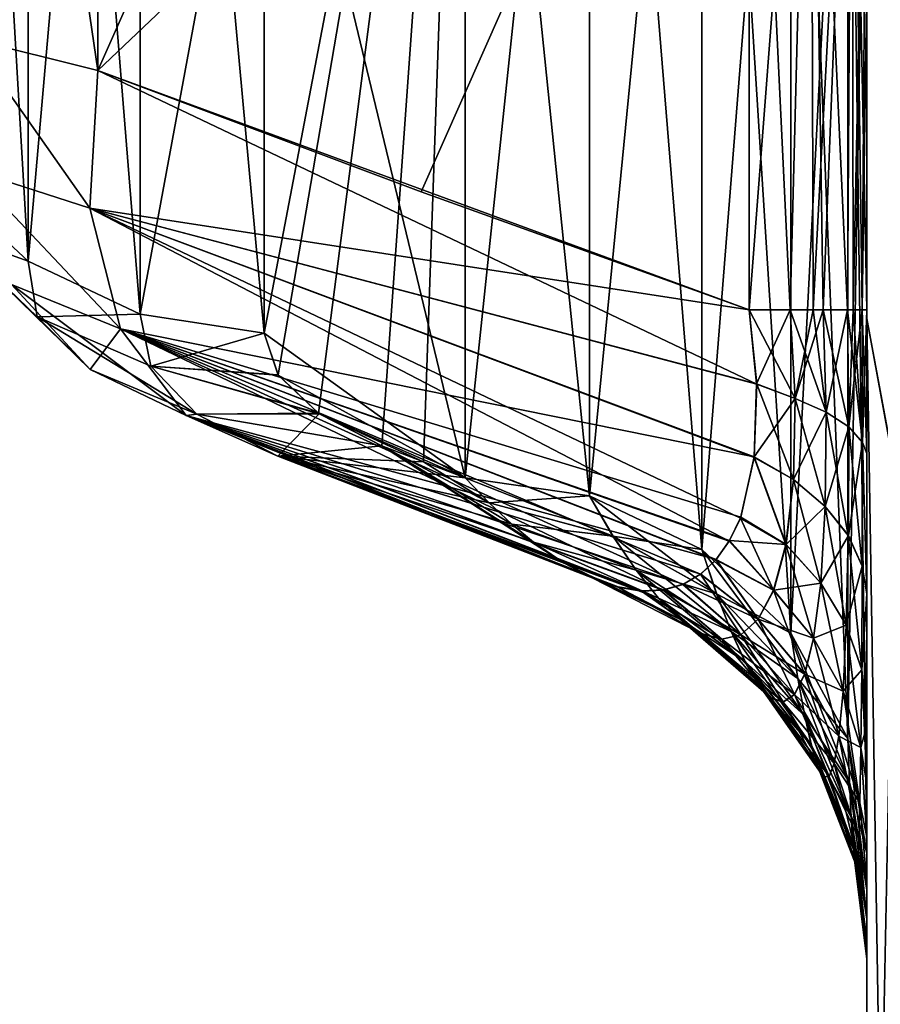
# Model space of a CAD drawing. Header units: metres. Extents: x 59 to 135, y -85 to 115.
# Tile 38 of 256: x 72.578 to 73.007, y -50.278 to -49.788. Entities that reach past the tile are written whole.
import ezdxf

# ---------------------------------------------------------------- set-up
doc = ezdxf.new("R2010")
doc.units = ezdxf.units.M
doc.layers.add('solid_20_404_502_XXX', color=7, linetype='CONTINUOUS')

msp = doc.modelspace()

# ---------------------------------------------------------------- linework, layer by layer
at = {"layer": 'solid_20_404_502_XXX'}
for points in [[(72.360504, -49.186184, -0.410241), (72.31781, -50.40564, -6.340414), (72.710426, -32.079384, -8.158731)], [(72.6147, -36.257496, -11.967701), (72.710426, -32.079384, -8.158731), (72.31781, -50.40564, -6.340414)], [(72.266022, -51.231052, -12.338068), (72.620041, -33.274879, -18.176891), (72.669121, -32.849628, -13.147262)], [(72.56292, -38.605133, -12.780925), (72.266022, -51.231052, -12.338068), (72.669121, -32.849628, -13.147262)], [(72.205345, -51.658817, -18.377039), (72.563431, -33.353127, -23.223782), (72.620041, -33.274879, -18.176891)], [(72.266022, -51.231052, -12.338068), (72.205345, -51.658817, -18.377039), (72.620041, -33.274879, -18.176891)], [(72.501175, -41.861168, -11.617207), (72.6147, -36.257496, -11.967701), (72.31781, -50.40564, -6.340414)], [(73.01387, -50.01273, 6.750055), (73, -48.954224, 8.208881), (73, -49.936806, 6.70024)], [(73, -49.598328, 5.981864), (73, -49.936806, 6.70024), (73, -48.954224, 8.208881)], [(73.01387, -50.01273, 6.750055), (73.013855, -49.024094, 8.266711), (73, -48.954224, 8.208881)], [(73, -49.936859, -6.700063), (73, -49.598492, -5.98151), (73, -48.954308, -8.20869)], [(73.014, -50.012718, -6.749981), (73, -49.936859, -6.700063), (73, -48.954308, -8.20869)], [(73.014015, -49.024071, -8.266634), (73.014, -50.012718, -6.749981), (73, -48.954308, -8.20869)], [(72.53817, -49.150295, -6.218556), (72.582436, -49.243317, -6.141656), (72.582436, -49.908165, -4.725216)], [(72.53817, -49.867012, -4.708886), (72.53817, -49.150295, -6.218556), (72.582436, -49.908165, -4.725216)], [(72.582436, -49.243309, 6.14167), (72.53817, -49.150303, 6.21855), (72.53817, -49.867012, 4.708886)], [(72.582436, -49.908165, 4.725216), (72.582436, -49.243309, 6.14167), (72.53817, -49.867012, 4.708886)], [(72.638222, -49.271286, 6.14973), (72.582436, -49.243309, 6.14167), (72.582436, -49.908165, 4.725216)], [(72.638222, -49.934582, -4.735698), (72.582436, -49.908165, -4.725216), (72.582436, -49.243317, -6.141656)], [(72.638222, -49.271286, -6.14973), (72.638222, -49.934582, -4.735698), (72.582436, -49.243317, -6.141656)], [(72.638222, -49.934582, 4.735698), (72.638222, -49.271286, 6.14973), (72.582436, -49.908165, 4.725216)], [(72.699997, -49.944042, -4.739451), (72.638222, -49.934582, -4.735698), (72.638222, -49.271286, -6.14973)], [(72.699997, -49.600243, -5.527831), (72.699997, -49.944042, -4.739451), (72.638222, -49.271286, -6.14973)], [(72.699997, -49.600243, 5.527831), (72.638222, -49.271286, 6.14973), (72.638222, -49.934582, 4.735698)], [(72.86187, -49.365772, -6.015472), (72.86187, -50.02496, -4.557083), (72.800003, -49.419147, -5.892839)], [(72.917915, -50.05175, -4.567235), (72.86187, -50.02496, -4.557083), (72.86187, -49.365772, -6.015472)], [(72.917908, -49.391083, -6.028868), (72.917915, -50.05175, -4.567235), (72.86187, -49.365772, -6.015472)], [(72.552971, -49.375057, -4.466759), (72.553841, -49.797421, -4.46525), (72.617157, -49.813278, -4.382843)], [(72.552971, -49.375057, -4.466759), (72.617157, -49.813278, -4.382843), (72.617157, -49.390903, -4.382843)], [(72.553833, -49.375343, 4.465267), (72.617157, -49.390903, 4.382843), (72.553841, -49.797421, 4.46525)], [(72.617157, -49.390903, 4.382843), (72.617157, -49.813278, 4.382843), (72.553841, -49.797421, 4.46525)], [(72.778793, -49.449261, -4.221206), (72.617157, -49.390903, -4.382843), (72.617157, -49.813278, -4.382843)], [(72.617157, -49.390903, 4.382843), (72.778793, -49.449261, 4.221206), (72.617157, -49.813278, 4.382843)], [(72.962219, -50.093414, -4.583025), (72.917915, -50.05175, -4.567235), (72.917908, -49.391083, -6.028868)], [(72.962204, -49.430458, -6.049707), (72.962219, -50.093414, -4.583025), (72.917908, -49.391083, -6.028868)], [(72.800003, -49.419147, -5.892839), (72.800003, -50.016079, -4.553718), (72.699997, -49.600243, -5.527831)], [(72.800003, -49.419147, 5.892839), (72.699997, -49.600243, 5.527831), (72.699997, -49.944042, 4.739451)], [(72.800003, -49.419147, 5.892839), (72.699997, -49.944042, 4.739451), (72.706902, -49.964836, 4.686703)], [(72.800003, -49.419147, 5.892839), (72.706902, -49.964836, 4.686703), (72.726959, -49.983936, 4.637647)], [(72.800003, -49.419147, 5.892839), (72.726959, -49.983936, 4.637647), (72.758575, -50.00005, 4.595794)], [(72.800003, -49.419147, 5.892839), (72.758575, -50.00005, 4.595794), (72.779289, -50.008083, 4.574762)], [(72.800003, -49.419147, 5.892839), (72.779289, -50.008083, 4.574762), (72.800003, -50.016079, 4.553718)], [(72.86187, -50.02496, -4.557083), (72.800003, -50.016079, -4.553718), (72.800003, -49.419147, -5.892839)], [(72.861847, -49.427582, 5.897192), (72.800003, -49.419147, 5.892839), (72.800003, -50.016079, 4.553718)], [(72.861839, -50.024952, 4.55708), (72.861847, -49.427582, 5.897192), (72.800003, -50.016079, 4.553718)], [(72.917877, -49.453018, 5.910318), (72.861847, -49.427582, 5.897192), (72.861839, -50.024952, 4.55708)], [(72.962204, -49.430458, -6.049707), (72.990517, -49.480091, -6.075975), (72.990532, -50.145943, -4.602932)], [(72.962204, -49.430458, -6.049707), (72.990532, -50.145943, -4.602932), (72.962219, -50.093414, -4.583025)], [(72.778793, -49.449261, -4.221206), (72.617157, -49.813278, -4.382843), (72.941422, -49.505371, -4.058578)], [(72.778793, -49.449261, 4.221206), (72.941422, -49.505371, 4.058578), (72.617157, -49.813278, 4.382843)], [(72.917885, -50.051727, 4.567227), (72.917877, -49.453018, 5.910318), (72.861839, -50.024952, 4.55708)], [(72.962181, -49.492592, 5.93074), (72.917877, -49.453018, 5.910318), (72.917885, -50.051727, 4.567227)], [(73, -50.203098, -4.624593), (72.990532, -50.145943, -4.602932), (72.990517, -49.480091, -6.075975)], [(73, -49.598492, -5.98151), (73, -50.203098, -4.624593), (72.990517, -49.480091, -6.075975)], [(72.962189, -50.093372, 4.58301), (72.962181, -49.492592, 5.93074), (72.917885, -50.051727, 4.567227)], [(72.990501, -49.542469, 5.956478), (72.962181, -49.492592, 5.93074), (72.962189, -50.093372, 4.58301)], [(72.941422, -49.505371, -4.058578), (72.617157, -49.813278, -4.382843), (72.778206, -49.873714, -4.221792)], [(72.941422, -49.505371, 4.058578), (72.941422, -49.932415, 4.058578), (72.617157, -49.813278, 4.382843)], [(72.941422, -49.505371, -4.058578), (72.778206, -49.873714, -4.221792), (72.941422, -49.932415, -4.058578)], [(72.941422, -49.505371, -4.058578), (72.941422, -49.932415, -4.058578), (72.9618, -49.932415, -4.034721)], [(72.97216, -49.532291, -4.018946), (72.941422, -49.505371, -4.058578), (72.9618, -49.932415, -4.034721)], [(72.97216, -49.532291, 4.018946), (72.941422, -49.932415, 4.058578), (72.941422, -49.505371, 4.058578)], [(72.97216, -49.532291, 4.018946), (72.961792, -49.932415, 4.034733), (72.941422, -49.932415, 4.058578)], [(72.97216, -49.532291, 4.018946), (72.97319, -49.932415, 4.01718), (72.961792, -49.932415, 4.034733)], [(72.97216, -49.532291, -4.018946), (72.9618, -49.932415, -4.034721), (72.97319, -49.932415, -4.01718)], [(72.97216, -49.532291, -4.018946), (72.978256, -49.932415, -4.007848), (72.990288, -49.932415, -3.978737)], [(72.992729, -49.565247, -3.970601), (72.97216, -49.532291, -4.018946), (72.990288, -49.932415, -3.978737)], [(72.97216, -49.532291, -4.018946), (72.97319, -49.932415, -4.01718), (72.978256, -49.932415, -4.007848)], [(72.97216, -49.532291, 4.018946), (72.992729, -49.565247, 3.970601), (72.97319, -49.932415, 4.01718)], [(72.990509, -50.14587, 4.602904), (72.990501, -49.542469, 5.956478), (72.962189, -50.093372, 4.58301)], [(73, -49.598328, 5.981864), (72.990501, -49.542469, 5.956478), (72.990509, -50.14587, 4.602904)], [(72.992729, -49.565247, 3.970601), (72.978249, -49.932415, 4.007866), (72.97319, -49.932415, 4.01718)], [(72.992729, -49.565247, 3.970601), (72.990273, -49.932415, 3.978762), (72.978249, -49.932415, 4.007866)], [(72.992729, -49.565247, 3.970601), (72.993195, -49.932415, 3.968895), (72.990273, -49.932415, 3.978762)], [(72.992729, -49.565247, -3.970601), (72.990288, -49.932415, -3.978737), (72.993195, -49.932415, -3.968895)], [(72.992729, -49.565247, -3.970601), (72.997597, -49.932415, -3.948083), (73, -49.932415, -3.917157)], [(72.992729, -49.565247, -3.970601), (72.993195, -49.932415, -3.968895), (72.997597, -49.932415, -3.948083)], [(73, -49.767296, -3.917157), (72.992729, -49.565247, -3.970601), (73, -49.932415, -3.917157)], [(72.992729, -49.565247, 3.970601), (73, -49.602226, 3.917157), (72.993195, -49.932415, 3.968895)], [(72.699997, -49.944042, 4.739451), (72.699997, -49.600243, 5.527831), (72.638222, -49.934582, 4.735698)], [(72.800003, -50.016079, -4.553718), (72.699997, -49.944042, -4.739451), (72.699997, -49.600243, -5.527831)], [(73, -50.203098, 4.624593), (73, -49.598328, 5.981864), (72.990509, -50.14587, 4.602904)], [(73, -49.602226, 3.917157), (72.997589, -49.932415, 3.948115), (72.993195, -49.932415, 3.968895)], [(73, -49.602226, 3.917157), (73, -49.767296, 3.917157), (72.997589, -49.932415, 3.948115)], [(73, -50.203098, 4.624593), (73, -49.936806, 6.70024), (73, -49.598328, 5.981864)], [(73, -49.936859, -6.700063), (73, -50.203098, -4.624593), (73, -49.598492, -5.98151)], [(73, -49.767296, 3.917157), (73, -49.932415, 3.917157), (72.997589, -49.932415, 3.948115)], [(73, -49.767296, 3.917157), (73, -49.767296, -3.917157), (73, -49.932415, -3.917157)], [(73, -49.767296, 3.917157), (73, -49.932415, -3.917157), (73, -49.932415, 3.917157)], [(72.613258, -49.881706, -4.405149), (72.553841, -49.797421, -4.46525), (72.553459, -49.862495, -4.490219)], [(72.613258, -49.881706, 4.405149), (72.553459, -49.862495, 4.490219), (72.553841, -49.797421, 4.46525)], [(72.613258, -49.881706, -4.405149), (72.617157, -49.813278, -4.382843), (72.553841, -49.797421, -4.46525)], [(72.613258, -49.881706, 4.405149), (72.553841, -49.797421, 4.46525), (72.617157, -49.813278, 4.382843)], [(72.941422, -49.932415, -4.058578), (72.617157, -49.813278, -4.382843), (72.613258, -49.881706, -4.405149)], [(72.945152, -49.969498, 4.059573), (72.613258, -49.881706, 4.405149), (72.617157, -49.813278, 4.382843)], [(72.941422, -49.932415, -4.058578), (72.778206, -49.873714, -4.221792), (72.617157, -49.813278, -4.382843)], [(72.945152, -49.969498, 4.059573), (72.617157, -49.813278, 4.382843), (72.941422, -49.932415, 4.058578)], [(72.62851, -49.941921, -4.443463), (72.553459, -49.862495, -4.490219), (72.574158, -49.91975, -4.524365)], [(72.62851, -49.941921, -4.443463), (72.613258, -49.881706, -4.405149), (72.553459, -49.862495, -4.490219)], [(72.62851, -49.941921, 4.443464), (72.574158, -49.91975, 4.524365), (72.553459, -49.862495, 4.490219)], [(72.613258, -49.881706, 4.405149), (72.62851, -49.941921, 4.443464), (72.553459, -49.862495, 4.490219)], [(72.543732, -49.894268, -4.615088), (72.53817, -49.867012, -4.708886), (72.582436, -49.908165, -4.725216)], [(72.543732, -49.894268, 4.615088), (72.582436, -49.908165, 4.725216), (72.53817, -49.867012, 4.708886)], [(72.943848, -50.005604, -4.07603), (72.613258, -49.881706, -4.405149), (72.62851, -49.941921, -4.443463)], [(72.945068, -49.969311, -4.059442), (72.941422, -49.932415, -4.058578), (72.613258, -49.881706, -4.405149)], [(72.943848, -50.005604, -4.07603), (72.945068, -49.969311, -4.059442), (72.613258, -49.881706, -4.405149)], [(72.931473, -50.047569, 4.131488), (72.62851, -49.941921, 4.443464), (72.613258, -49.881706, 4.405149)], [(72.937012, -50.036083, 4.109557), (72.931473, -50.047569, 4.131488), (72.613258, -49.881706, 4.405149)], [(72.943916, -50.005993, 4.076433), (72.937012, -50.036083, 4.109557), (72.613258, -49.881706, 4.405149)], [(72.945152, -49.969498, 4.059573), (72.943916, -50.005993, 4.076433), (72.613258, -49.881706, 4.405149)], [(72.586983, -49.935974, -4.643059), (72.543732, -49.894268, -4.615088), (72.582436, -49.908165, -4.725216)], [(72.613403, -49.962044, -4.563459), (72.543732, -49.894268, -4.615088), (72.586983, -49.935974, -4.643059)], [(72.613403, -49.962044, -4.563459), (72.574158, -49.91975, -4.524365), (72.543732, -49.894268, -4.615088)], [(72.586983, -49.935974, 4.643059), (72.582436, -49.908165, 4.725216), (72.543732, -49.894268, 4.615088)], [(72.543732, -49.894268, 4.615088), (72.574158, -49.91975, 4.524365), (72.613403, -49.962044, 4.563459)], [(72.586983, -49.935974, 4.643059), (72.543732, -49.894268, 4.615088), (72.613403, -49.962044, 4.563459)], [(72.586983, -49.935974, -4.643059), (72.582436, -49.908165, -4.725216), (72.638222, -49.934582, -4.735698)], [(72.586983, -49.935974, 4.643059), (72.638222, -49.934582, 4.735698), (72.582436, -49.908165, 4.725216)], [(72.62851, -49.941921, -4.443463), (72.574158, -49.91975, -4.524365), (72.613403, -49.962044, -4.563459)], [(72.661171, -49.985058, 4.492648), (72.613403, -49.962044, 4.563459), (72.574158, -49.91975, 4.524365)], [(72.62851, -49.941921, 4.443464), (72.661171, -49.985058, 4.492648), (72.574158, -49.91975, 4.524365)], [(72.643494, -49.960407, -4.667845), (72.586983, -49.935974, -4.643059), (72.638222, -49.934582, -4.735698)], [(72.643494, -49.960407, 4.667845), (72.638222, -49.934582, 4.735698), (72.586983, -49.935974, 4.643059)], [(72.666534, -49.984352, -4.602854), (72.586983, -49.935974, -4.643059), (72.643494, -49.960407, -4.667845)], [(72.666534, -49.984352, -4.602854), (72.613403, -49.962044, -4.563459), (72.586983, -49.935974, -4.643059)], [(72.586983, -49.935974, 4.643059), (72.613403, -49.962044, 4.563459), (72.666534, -49.984352, 4.602854)], [(72.643494, -49.960407, 4.667845), (72.586983, -49.935974, 4.643059), (72.666534, -49.984352, 4.602854)], [(72.643494, -49.960407, -4.667845), (72.638222, -49.934582, -4.735698), (72.699997, -49.944042, -4.739451)], [(72.643494, -49.960407, 4.667845), (72.699997, -49.944042, 4.739451), (72.638222, -49.934582, 4.735698)], [(72.9618, -49.932415, -4.034721), (72.941422, -49.932415, -4.058578), (72.945068, -49.969311, -4.059442)], [(72.964302, -49.976627, 4.037089), (72.945152, -49.969498, 4.059573), (72.941422, -49.932415, 4.058578)], [(72.961792, -49.932415, 4.034733), (72.964302, -49.976627, 4.037089), (72.941422, -49.932415, 4.058578)], [(72.9618, -49.932415, -4.034721), (72.945068, -49.969311, -4.059442), (72.96431, -49.976631, -4.037078)], [(72.979721, -49.983425, 4.011694), (72.964302, -49.976627, 4.037089), (72.961792, -49.932415, 4.034733)], [(72.97319, -49.932415, 4.01718), (72.979721, -49.983425, 4.011694), (72.961792, -49.932415, 4.034733)], [(72.97319, -49.932415, -4.01718), (72.9618, -49.932415, -4.034721), (72.96431, -49.976631, -4.037078)], [(72.96431, -49.976631, -4.037078), (72.979729, -49.983429, -4.011677), (72.978256, -49.932415, -4.007848)], [(72.97319, -49.932415, -4.01718), (72.96431, -49.976631, -4.037078), (72.978256, -49.932415, -4.007848)], [(72.97319, -49.932415, 4.01718), (72.978249, -49.932415, 4.007866), (72.979721, -49.983425, 4.011694)], [(72.978249, -49.932415, 4.007866), (72.990273, -49.932415, 3.978762), (72.990959, -49.990746, 3.984346)], [(72.979721, -49.983425, 4.011694), (72.978249, -49.932415, 4.007866), (72.990959, -49.990746, 3.984346)], [(72.978256, -49.932415, -4.007848), (72.979729, -49.983429, -4.011677), (72.990288, -49.932415, -3.978737)], [(72.979729, -49.983429, -4.011677), (72.990967, -49.990749, -3.984323), (72.990288, -49.932415, -3.978737)], [(72.990273, -49.932415, 3.978762), (72.993195, -49.932415, 3.968895), (72.997772, -49.998421, 3.95566)], [(72.990959, -49.990746, 3.984346), (72.990273, -49.932415, 3.978762), (72.997772, -49.998421, 3.95566)], [(72.993195, -49.932415, -3.968895), (72.990288, -49.932415, -3.978737), (72.990967, -49.990749, -3.984323)], [(72.990967, -49.990749, -3.984323), (72.99778, -49.998428, -3.95563), (72.997597, -49.932415, -3.948083)], [(72.993195, -49.932415, -3.968895), (72.990967, -49.990749, -3.984323), (72.997597, -49.932415, -3.948083)], [(72.993195, -49.932415, 3.968895), (72.997589, -49.932415, 3.948115), (72.997772, -49.998421, 3.95566)], [(72.997589, -49.932415, 3.948115), (73, -49.932415, 3.917157), (73, -50.003868, 3.925889)], [(72.997772, -49.998421, 3.95566), (72.997589, -49.932415, 3.948115), (73, -50.003868, 3.925889)], [(73, -49.932415, -3.917157), (72.997597, -49.932415, -3.948083), (72.99778, -49.998428, -3.95563)], [(73, -50.003895, -3.925857), (73, -49.932415, -3.917157), (72.99778, -49.998428, -3.95563)], [(73, -49.932415, 3.917157), (73, -49.932415, -3.917157), (73, -50.003895, -3.925857)], [(73, -49.932415, 3.917157), (73, -50.003895, -3.925857), (73, -50.003868, 3.925889)], [(73.01387, -50.01273, 6.750055), (73, -49.936806, 6.70024), (73, -50.709824, 5.083153)], [(73, -50.246307, 4.464426), (73, -50.709824, 5.083153), (73, -49.936806, 6.70024)], [(73, -50.221432, 4.570518), (73, -49.936806, 6.70024), (73, -50.203098, 4.624593)], [(73, -50.235855, 4.517185), (73, -49.936806, 6.70024), (73, -50.221432, 4.570518)], [(73, -50.246307, 4.464426), (73, -49.936806, 6.70024), (73, -50.235855, 4.517185)], [(73, -50.709824, -5.083153), (73, -50.203098, -4.624593), (73, -49.936859, -6.700063)], [(73.013863, -50.794029, -5.116817), (73, -50.709824, -5.083153), (73, -49.936859, -6.700063)], [(73.014, -50.012718, -6.749981), (73.013863, -50.794029, -5.116817), (73, -49.936859, -6.700063)], [(72.661171, -49.985058, -4.492648), (72.62851, -49.941921, -4.443463), (72.613403, -49.962044, -4.563459)], [(72.925003, -50.05674, -4.156132), (72.62851, -49.941921, -4.443463), (72.661171, -49.985058, -4.492648)], [(72.937187, -50.035721, -4.109098), (72.943848, -50.005604, -4.07603), (72.62851, -49.941921, -4.443463)], [(72.931679, -50.04731, -4.131058), (72.937187, -50.035721, -4.109098), (72.62851, -49.941921, -4.443463)], [(72.925003, -50.05674, -4.156132), (72.931679, -50.04731, -4.131058), (72.62851, -49.941921, -4.443463)], [(72.898666, -50.071926, 4.247983), (72.661171, -49.985058, 4.492648), (72.62851, -49.941921, 4.443464)], [(72.908447, -50.06913, 4.214908), (72.898666, -50.071926, 4.247983), (72.62851, -49.941921, 4.443464)], [(72.917175, -50.064102, 4.184411), (72.908447, -50.06913, 4.214908), (72.62851, -49.941921, 4.443464)], [(72.924858, -50.056904, 4.15655), (72.917175, -50.064102, 4.184411), (72.62851, -49.941921, 4.443464)], [(72.931473, -50.047569, 4.131488), (72.924858, -50.056904, 4.15655), (72.62851, -49.941921, 4.443464)], [(72.707008, -49.965, -4.686285), (72.643494, -49.960407, -4.667845), (72.699997, -49.944042, -4.739451)], [(72.706902, -49.964836, 4.686703), (72.699997, -49.944042, 4.739451), (72.643494, -49.960407, 4.667845)], [(72.800003, -50.016079, -4.553718), (72.707008, -49.965, -4.686285), (72.699997, -49.944042, -4.739451)], [(72.727425, -49.984253, -4.636825), (72.643494, -49.960407, -4.667845), (72.707008, -49.965, -4.686285)], [(72.727425, -49.984253, -4.636825), (72.666534, -49.984352, -4.602854), (72.643494, -49.960407, -4.667845)], [(72.643494, -49.960407, 4.667845), (72.666534, -49.984352, 4.602854), (72.726959, -49.983936, 4.637647)], [(72.706902, -49.964836, 4.686703), (72.643494, -49.960407, 4.667845), (72.726959, -49.983936, 4.637647)], [(72.661171, -49.985058, -4.492648), (72.613403, -49.962044, -4.563459), (72.666534, -49.984352, -4.602854)], [(72.661171, -49.985058, 4.492648), (72.666534, -49.984352, 4.602854), (72.613403, -49.962044, 4.563459)], [(72.800003, -50.016079, -4.553718), (72.727425, -49.984253, -4.636825), (72.707008, -49.965, -4.686285)], [(72.96431, -49.976631, -4.037078), (72.945068, -49.969311, -4.059442), (72.943848, -50.005604, -4.07603)], [(72.963539, -50.016815, 4.055237), (72.943916, -50.005993, 4.076433), (72.945152, -49.969498, 4.059573)], [(72.964302, -49.976627, 4.037089), (72.963539, -50.016815, 4.055237), (72.945152, -49.969498, 4.059573)], [(72.96431, -49.976631, -4.037078), (72.943848, -50.005604, -4.07603), (72.963547, -50.016819, -4.055227)], [(72.979271, -50.03027, 4.032455), (72.963539, -50.016815, 4.055237), (72.964302, -49.976627, 4.037089)], [(72.96431, -49.976631, -4.037078), (72.963547, -50.016819, -4.055227), (72.979729, -49.983429, -4.011677)], [(72.979271, -50.03027, 4.032455), (72.964302, -49.976627, 4.037089), (72.979721, -49.983425, 4.011694)], [(72.706764, -50.005199, -4.545955), (72.661171, -49.985058, -4.492648), (72.666534, -49.984352, -4.602854)], [(72.661171, -49.985058, 4.492648), (72.706764, -50.005199, 4.545955), (72.666534, -49.984352, 4.602854)], [(72.887993, -50.072323, -4.283379), (72.661171, -49.985058, -4.492648), (72.706764, -50.005199, -4.545955)], [(72.917305, -50.064011, -4.183998), (72.925003, -50.05674, -4.156132), (72.661171, -49.985058, -4.492648)], [(72.908577, -50.069065, -4.214542), (72.917305, -50.064011, -4.183998), (72.661171, -49.985058, -4.492648)], [(72.898796, -50.071842, -4.247682), (72.908577, -50.069065, -4.214542), (72.661171, -49.985058, -4.492648)], [(72.887993, -50.072323, -4.283379), (72.898796, -50.071842, -4.247682), (72.661171, -49.985058, -4.492648)], [(72.86319, -50.065929, 4.362776), (72.706764, -50.005199, 4.545955), (72.661171, -49.985058, 4.492648)], [(72.876045, -50.070492, 4.321877), (72.86319, -50.065929, 4.362776), (72.661171, -49.985058, 4.492648)], [(72.887863, -50.072433, 4.283621), (72.876045, -50.070492, 4.321877), (72.661171, -49.985058, 4.492648)], [(72.898666, -50.071926, 4.247983), (72.887863, -50.072433, 4.283621), (72.661171, -49.985058, 4.492648)], [(72.758575, -50.00005, 4.595794), (72.726959, -49.983936, 4.637647), (72.666534, -49.984352, 4.602854)], [(72.706764, -50.005199, -4.545955), (72.666534, -49.984352, -4.602854), (72.727425, -49.984253, -4.636825)], [(72.706764, -50.005199, 4.545955), (72.758575, -50.00005, 4.595794), (72.666534, -49.984352, 4.602854)], [(72.758575, -50.00005, -4.595794), (72.706764, -50.005199, -4.545955), (72.727425, -49.984253, -4.636825)], [(72.727425, -49.984253, -4.636825), (72.800003, -50.016079, -4.553718), (72.779289, -50.008083, -4.574762)], [(72.779289, -50.008083, -4.574762), (72.758575, -50.00005, -4.595794), (72.727425, -49.984253, -4.636825)], [(72.963547, -50.016819, -4.055227), (72.979279, -50.030281, -4.03244), (72.979729, -49.983429, -4.011677)], [(72.979271, -50.03027, 4.032455), (72.979721, -49.983425, 4.011694), (72.990753, -50.044788, 4.007879)], [(72.979729, -49.983429, -4.011677), (72.979279, -50.030281, -4.03244), (72.990967, -49.990749, -3.984323)], [(72.979721, -49.983425, 4.011694), (72.990959, -49.990746, 3.984346), (72.990753, -50.044788, 4.007879)], [(72.979279, -50.030281, -4.03244), (72.990761, -50.044804, -4.007857), (72.990967, -49.990749, -3.984323)], [(72.990753, -50.044788, 4.007879), (72.990959, -49.990746, 3.984346), (72.997719, -50.06004, 3.98207)], [(72.990967, -49.990749, -3.984323), (72.990761, -50.044804, -4.007857), (72.99778, -49.998428, -3.95563)], [(72.990959, -49.990746, 3.984346), (72.997772, -49.998421, 3.95566), (72.997719, -50.06004, 3.98207)], [(72.849289, -50.058506, -4.406197), (72.706764, -50.005199, -4.545955), (72.758575, -50.00005, -4.595794)], [(72.779289, -50.008083, 4.574762), (72.758575, -50.00005, 4.595794), (72.706764, -50.005199, 4.545955)], [(72.834114, -50.048031, -4.452544), (72.849289, -50.058506, -4.406197), (72.758575, -50.00005, -4.595794)], [(72.823318, -50.039135, -4.485017), (72.834114, -50.048031, -4.452544), (72.758575, -50.00005, -4.595794)], [(72.811981, -50.028515, -4.518804), (72.823318, -50.039135, -4.485017), (72.758575, -50.00005, -4.595794)], [(72.779289, -50.008083, -4.574762), (72.811981, -50.028515, -4.518804), (72.758575, -50.00005, -4.595794)], [(72.990761, -50.044804, -4.007857), (72.997719, -50.060055, -3.982043), (72.99778, -49.998428, -3.95563)], [(72.997719, -50.06004, 3.98207), (72.997772, -49.998421, 3.95566), (73, -50.07373, 3.955103)], [(73, -50.073879, -3.955168), (72.99778, -49.998428, -3.95563), (72.997719, -50.060055, -3.982043)], [(72.997772, -49.998421, 3.95566), (73, -50.003868, 3.925889), (73, -50.07373, 3.955103)], [(73, -50.073879, -3.955168), (73, -50.003895, -3.925857), (72.99778, -49.998428, -3.95563)], [(73, -50.003868, 3.925889), (73, -50.003895, -3.925857), (73, -50.07373, 3.955103)], [(73, -50.07373, 3.955103), (73, -50.003895, -3.925857), (73, -50.073879, -3.955168)], [(72.87616, -50.070393, -4.321681), (72.887993, -50.072323, -4.283379), (72.706764, -50.005199, -4.545955)], [(72.863274, -50.065865, -4.362613), (72.87616, -50.070393, -4.321681), (72.706764, -50.005199, -4.545955)], [(72.849289, -50.058506, -4.406197), (72.863274, -50.065865, -4.362613), (72.706764, -50.005199, -4.545955)], [(72.800003, -50.016079, 4.553718), (72.779289, -50.008083, 4.574762), (72.706764, -50.005199, 4.545955)], [(72.811928, -50.028542, 4.518796), (72.800003, -50.016079, 4.553718), (72.706764, -50.005199, 4.545955)], [(72.823296, -50.039219, 4.485068), (72.811928, -50.028542, 4.518796), (72.706764, -50.005199, 4.545955)], [(72.834091, -50.048103, 4.452618), (72.823296, -50.039219, 4.485068), (72.706764, -50.005199, 4.545955)], [(72.849236, -50.058556, 4.406318), (72.834091, -50.048103, 4.452618), (72.706764, -50.005199, 4.545955)], [(72.86319, -50.065929, 4.362776), (72.849236, -50.058556, 4.406318), (72.706764, -50.005199, 4.545955)], [(72.779289, -50.008083, -4.574762), (72.800003, -50.016079, -4.553718), (72.811981, -50.028515, -4.518804)], [(72.959724, -50.049187, 4.086728), (72.937012, -50.036083, 4.109557), (72.943916, -50.005993, 4.076433)], [(72.959732, -50.049194, -4.086719), (72.943848, -50.005604, -4.07603), (72.937187, -50.035721, -4.109098)], [(72.963547, -50.016819, -4.055227), (72.943848, -50.005604, -4.07603), (72.959732, -50.049194, -4.086719)], [(72.963539, -50.016815, 4.055237), (72.959724, -50.049187, 4.086728), (72.943916, -50.005993, 4.076433)], [(73.013878, -50.793995, 5.116876), (73.01387, -50.01273, 6.750055), (73, -50.709824, 5.083153)], [(72.873627, -50.045124, -4.51145), (72.811981, -50.028515, -4.518804), (72.800003, -50.016079, -4.553718)], [(72.873627, -50.045124, -4.51145), (72.800003, -50.016079, -4.553718), (72.86187, -50.02496, -4.557083)], [(72.861839, -50.024952, 4.55708), (72.800003, -50.016079, 4.553718), (72.811928, -50.028542, 4.518796)], [(72.977036, -50.068451, 4.067372), (72.959724, -50.049187, 4.086728), (72.963539, -50.016815, 4.055237)], [(72.963547, -50.016819, -4.055227), (72.959732, -50.049194, -4.086719), (72.979279, -50.030281, -4.03244)], [(72.977036, -50.068451, 4.067372), (72.963539, -50.016815, 4.055237), (72.979271, -50.03027, 4.032455)], [(72.873596, -50.045116, 4.511447), (72.861839, -50.024952, 4.55708), (72.811928, -50.028542, 4.518796)], [(72.873596, -50.045116, 4.511447), (72.811928, -50.028542, 4.518796), (72.823296, -50.039219, 4.485068)], [(72.873627, -50.045124, -4.51145), (72.823318, -50.039135, -4.485017), (72.811981, -50.028515, -4.518804)], [(72.873596, -50.045116, 4.511447), (72.917885, -50.051727, 4.567227), (72.861839, -50.024952, 4.55708)], [(72.925247, -50.073917, -4.519968), (72.86187, -50.02496, -4.557083), (72.917915, -50.05175, -4.567235)], [(72.873627, -50.045124, -4.51145), (72.86187, -50.02496, -4.557083), (72.925247, -50.073917, -4.519968)], [(72.959732, -50.049194, -4.086719), (72.977043, -50.068466, -4.067359), (72.979279, -50.030281, -4.03244)], [(72.977036, -50.068451, 4.067372), (72.979271, -50.03027, 4.032455), (72.989708, -50.089428, 4.046299)], [(72.979279, -50.030281, -4.03244), (72.977043, -50.068466, -4.067359), (72.990761, -50.044804, -4.007857)], [(72.979271, -50.03027, 4.032455), (72.990753, -50.044788, 4.007879), (72.989708, -50.089428, 4.046299)], [(72.885117, -50.062115, 4.464579), (72.823296, -50.039219, 4.485068), (72.834091, -50.048103, 4.452618)], [(72.885117, -50.062115, 4.464579), (72.873596, -50.045116, 4.511447), (72.823296, -50.039219, 4.485068)], [(72.885139, -50.062126, -4.464581), (72.834114, -50.048031, -4.452544), (72.823318, -50.039135, -4.485017)], [(72.885139, -50.062126, -4.464581), (72.823318, -50.039135, -4.485017), (72.873627, -50.045124, -4.51145)], [(72.953583, -50.071968, 4.127106), (72.931473, -50.047569, 4.131488), (72.937012, -50.036083, 4.109557)], [(72.959732, -50.049194, -4.086719), (72.937187, -50.035721, -4.109098), (72.931679, -50.04731, -4.131058)], [(72.959724, -50.049187, 4.086728), (72.953583, -50.071968, 4.127106), (72.937012, -50.036083, 4.109557)], [(72.896309, -50.076012, 4.416735), (72.834091, -50.048103, 4.452618), (72.849236, -50.058556, 4.406318)], [(72.896309, -50.076012, 4.416735), (72.885117, -50.062115, 4.464579), (72.834091, -50.048103, 4.452618)], [(72.896324, -50.076023, -4.416737), (72.849289, -50.058506, -4.406197), (72.834114, -50.048031, -4.452544)], [(72.896324, -50.076023, -4.416737), (72.834114, -50.048031, -4.452544), (72.885139, -50.062126, -4.464581)], [(72.925217, -50.073895, 4.519961), (72.917885, -50.051727, 4.567227), (72.873596, -50.045116, 4.511447)], [(72.925217, -50.073895, 4.519961), (72.873596, -50.045116, 4.511447), (72.885117, -50.062115, 4.464579)], [(72.873627, -50.045124, -4.51145), (72.925247, -50.073917, -4.519968), (72.932434, -50.092545, -4.471069)], [(72.885139, -50.062126, -4.464581), (72.873627, -50.045124, -4.51145), (72.932434, -50.092545, -4.471069)], [(72.953583, -50.071968, 4.127106), (72.924858, -50.056904, 4.15655), (72.931473, -50.047569, 4.131488)], [(72.953598, -50.071976, -4.127099), (72.931679, -50.04731, -4.131058), (72.925003, -50.05674, -4.156132)], [(72.959732, -50.049194, -4.086719), (72.931679, -50.04731, -4.131058), (72.953598, -50.071976, -4.127099)], [(72.97348, -50.095852, 4.11141), (72.953583, -50.071968, 4.127106), (72.959724, -50.049187, 4.086728)], [(72.959732, -50.049194, -4.086719), (72.953598, -50.071976, -4.127099), (72.977043, -50.068466, -4.067359)], [(72.97348, -50.095852, 4.11141), (72.959724, -50.049187, 4.086728), (72.977036, -50.068451, 4.067372)], [(72.977043, -50.068466, -4.067359), (72.989723, -50.089447, -4.046281), (72.990761, -50.044804, -4.007857)], [(72.989708, -50.089428, 4.046299), (72.990753, -50.044788, 4.007879), (72.997437, -50.111584, 4.024042)], [(72.990761, -50.044804, -4.007857), (72.989723, -50.089447, -4.046281), (72.997719, -50.060055, -3.982043)], [(72.990753, -50.044788, 4.007879), (72.997719, -50.06004, 3.98207), (72.997437, -50.111584, 4.024042)], [(72.925217, -50.073895, 4.519961), (72.962189, -50.093372, 4.58301), (72.917885, -50.051727, 4.567227)], [(72.96566, -50.115986, -4.532412), (72.917915, -50.05175, -4.567235), (72.962219, -50.093414, -4.583025)], [(72.925247, -50.073917, -4.519968), (72.917915, -50.05175, -4.567235), (72.96566, -50.115986, -4.532412)], [(72.907188, -50.086655, 4.367958), (72.849236, -50.058556, 4.406318), (72.86319, -50.065929, 4.362776)], [(72.907188, -50.086655, 4.367958), (72.896309, -50.076012, 4.416735), (72.849236, -50.058556, 4.406318)], [(72.907211, -50.086666, -4.367959), (72.863274, -50.065865, -4.362613), (72.849289, -50.058506, -4.406197)], [(72.907211, -50.086666, -4.367959), (72.849289, -50.058506, -4.406197), (72.896324, -50.076023, -4.416737)], [(72.9459, -50.086468, 4.17243), (72.917175, -50.064102, 4.184411), (72.924858, -50.056904, 4.15655)], [(72.945915, -50.086479, -4.172425), (72.925003, -50.05674, -4.156132), (72.917305, -50.064011, -4.183998)], [(72.953583, -50.071968, 4.127106), (72.9459, -50.086468, 4.17243), (72.924858, -50.056904, 4.15655)], [(72.953598, -50.071976, -4.127099), (72.925003, -50.05674, -4.156132), (72.945915, -50.086479, -4.172425)], [(72.932411, -50.092522, 4.471064), (72.885117, -50.062115, 4.464579), (72.896309, -50.076012, 4.416735)], [(72.925217, -50.073895, 4.519961), (72.885117, -50.062115, 4.464579), (72.932411, -50.092522, 4.471064)], [(72.885139, -50.062126, -4.464581), (72.932434, -50.092545, -4.471069), (72.939339, -50.107555, -4.420825)], [(72.896324, -50.076023, -4.416737), (72.885139, -50.062126, -4.464581), (72.939339, -50.107555, -4.420825)], [(72.945915, -50.086479, -4.172425), (72.917305, -50.064011, -4.183998), (72.908577, -50.069065, -4.214542)], [(72.989723, -50.089447, -4.046281), (72.997444, -50.111607, -4.024018), (72.997719, -50.060055, -3.982043)], [(72.997437, -50.111584, 4.024042), (72.997719, -50.06004, 3.98207), (73, -50.139095, 4.006716)], [(73, -50.073879, -3.955168), (72.997719, -50.060055, -3.982043), (72.997444, -50.111607, -4.024018)], [(72.997719, -50.06004, 3.98207), (73, -50.07373, 3.955103), (73, -50.139095, 4.006716)], [(72.907188, -50.086655, 4.367958), (72.86319, -50.065929, 4.362776), (72.876045, -50.070492, 4.321877)], [(72.917732, -50.093666, -4.318558), (72.87616, -50.070393, -4.321681), (72.863274, -50.065865, -4.362613)], [(72.917732, -50.093666, -4.318558), (72.863274, -50.065865, -4.362613), (72.907211, -50.086666, -4.367959)], [(72.93721, -50.09425, 4.22015), (72.908447, -50.06913, 4.214908), (72.917175, -50.064102, 4.184411)], [(72.9459, -50.086468, 4.17243), (72.93721, -50.09425, 4.22015), (72.917175, -50.064102, 4.184411)], [(72.953598, -50.071976, -4.127099), (72.973488, -50.095867, -4.111399), (72.977043, -50.068466, -4.067359)], [(72.97348, -50.095852, 4.11141), (72.977036, -50.068451, 4.067372), (72.988106, -50.12225, 4.094063)], [(72.977043, -50.068466, -4.067359), (72.973488, -50.095867, -4.111399), (72.989723, -50.089447, -4.046281)], [(72.977036, -50.068451, 4.067372), (72.989708, -50.089428, 4.046299), (72.988106, -50.12225, 4.094063)], [(72.917709, -50.093655, 4.318559), (72.876045, -50.070492, 4.321877), (72.887863, -50.072433, 4.283621)], [(72.917709, -50.093655, 4.318559), (72.907188, -50.086655, 4.367958), (72.876045, -50.070492, 4.321877)], [(72.917732, -50.093666, -4.318558), (72.887993, -50.072323, -4.283379), (72.87616, -50.070393, -4.321681)], [(72.927757, -50.096394, 4.269099), (72.887863, -50.072433, 4.283621), (72.898666, -50.071926, 4.247983)], [(72.927757, -50.096394, 4.269099), (72.917709, -50.093655, 4.318559), (72.887863, -50.072433, 4.283621)], [(72.927773, -50.096409, -4.269097), (72.898796, -50.071842, -4.247682), (72.887993, -50.072323, -4.283379)], [(72.927773, -50.096409, -4.269097), (72.887993, -50.072323, -4.283379), (72.917732, -50.093666, -4.318558)], [(72.93721, -50.09425, 4.22015), (72.898666, -50.071926, 4.247983), (72.908447, -50.06913, 4.214908)], [(72.93721, -50.09425, 4.22015), (72.927757, -50.096394, 4.269099), (72.898666, -50.071926, 4.247983)], [(72.937225, -50.094261, -4.220146), (72.908577, -50.069065, -4.214542), (72.898796, -50.071842, -4.247682)], [(72.937225, -50.094261, -4.220146), (72.898796, -50.071842, -4.247682), (72.927773, -50.096409, -4.269097)], [(72.945915, -50.086479, -4.172425), (72.908577, -50.069065, -4.214542), (72.937225, -50.094261, -4.220146)], [(72.969009, -50.113804, 4.160434), (72.9459, -50.086468, 4.17243), (72.953583, -50.071968, 4.127106)], [(72.953598, -50.071976, -4.127099), (72.945915, -50.086479, -4.172425), (72.973488, -50.095867, -4.111399)], [(72.969009, -50.113804, 4.160434), (72.953583, -50.071968, 4.127106), (72.97348, -50.095852, 4.11141)], [(73, -50.07373, 3.955103), (73, -50.073879, -3.955168), (73, -50.139095, 4.006716)], [(72.939316, -50.107533, 4.420821), (72.896309, -50.076012, 4.416735), (72.907188, -50.086655, 4.367958)], [(72.932411, -50.092522, 4.471064), (72.896309, -50.076012, 4.416735), (72.939316, -50.107533, 4.420821)], [(72.896324, -50.076023, -4.416737), (72.939339, -50.107555, -4.420825), (72.945969, -50.118759, -4.369325)], [(72.907211, -50.086666, -4.367959), (72.896324, -50.076023, -4.416737), (72.945969, -50.118759, -4.369325)], [(72.925217, -50.073895, 4.519961), (72.96563, -50.115948, 4.5324), (72.962189, -50.093372, 4.58301)], [(72.925217, -50.073895, 4.519961), (72.932411, -50.092522, 4.471064), (72.96563, -50.115948, 4.5324)], [(72.925247, -50.073917, -4.519968), (72.96566, -50.115986, -4.532412), (72.969086, -50.134651, -4.480051)], [(72.932434, -50.092545, -4.471069), (72.925247, -50.073917, -4.519968), (72.969086, -50.134651, -4.480051)], [(73, -50.139317, -4.006954), (73, -50.073879, -3.955168), (72.997444, -50.111607, -4.024018)], [(73, -50.139095, 4.006716), (73, -50.073879, -3.955168), (73, -50.139317, -4.006954)], [(72.945946, -50.118736, 4.369324), (72.907188, -50.086655, 4.367958), (72.917709, -50.093655, 4.318559)], [(72.939316, -50.107533, 4.420821), (72.907188, -50.086655, 4.367958), (72.945946, -50.118736, 4.369324)], [(72.907211, -50.086666, -4.367959), (72.945969, -50.118759, -4.369325), (72.952324, -50.125706, -4.31692)], [(72.917732, -50.093666, -4.318558), (72.907211, -50.086666, -4.367959), (72.952324, -50.125706, -4.31692)], [(72.963905, -50.123997, 4.211789), (72.93721, -50.09425, 4.22015), (72.9459, -50.086468, 4.17243)], [(72.945915, -50.086479, -4.172425), (72.937225, -50.094261, -4.220146), (72.969025, -50.113823, -4.160425)], [(72.963905, -50.123997, 4.211789), (72.9459, -50.086468, 4.17243), (72.969009, -50.113804, 4.160434)], [(72.945915, -50.086479, -4.172425), (72.969025, -50.113823, -4.160425), (72.973488, -50.095867, -4.111399)], [(72.932411, -50.092522, 4.471064), (72.969063, -50.134613, 4.480043), (72.96563, -50.115948, 4.5324)], [(72.932411, -50.092522, 4.471064), (72.939316, -50.107533, 4.420821), (72.969063, -50.134613, 4.480043)], [(72.932434, -50.092545, -4.471069), (72.969086, -50.134651, -4.480051), (72.972351, -50.149216, -4.426226)], [(72.939339, -50.107555, -4.420825), (72.932434, -50.092545, -4.471069), (72.972351, -50.149216, -4.426226)], [(72.96563, -50.115948, 4.5324), (72.990509, -50.14587, 4.602904), (72.962189, -50.093372, 4.58301)], [(72.991348, -50.167686, -4.547702), (72.962219, -50.093414, -4.583025), (72.990532, -50.145943, -4.602932)], [(72.96566, -50.115986, -4.532412), (72.962219, -50.093414, -4.583025), (72.991348, -50.167686, -4.547702)], [(72.973488, -50.095867, -4.111399), (72.988113, -50.122272, -4.094049), (72.989723, -50.089447, -4.046281)], [(72.988106, -50.12225, 4.094063), (72.989708, -50.089428, 4.046299), (72.99704, -50.150383, 4.075576)], [(72.989723, -50.089447, -4.046281), (72.988113, -50.122272, -4.094049), (72.997444, -50.111607, -4.024018)], [(72.989708, -50.089428, 4.046299), (72.997437, -50.111584, 4.024042), (72.99704, -50.150383, 4.075576)], [(72.952301, -50.125683, 4.316921), (72.917709, -50.093655, 4.318559), (72.927757, -50.096394, 4.269099)], [(72.945946, -50.118736, 4.369324), (72.917709, -50.093655, 4.318559), (72.952301, -50.125683, 4.316921)], [(72.917732, -50.093666, -4.318558), (72.952324, -50.125706, -4.31692), (72.958321, -50.127697, -4.264205)], [(72.927773, -50.096409, -4.269097), (72.917732, -50.093666, -4.318558), (72.958321, -50.127697, -4.264205)], [(72.958305, -50.127674, 4.264208), (72.927757, -50.096394, 4.269099), (72.93721, -50.09425, 4.22015)], [(72.952301, -50.125683, 4.316921), (72.927757, -50.096394, 4.269099), (72.958305, -50.127674, 4.264208)], [(72.937225, -50.094261, -4.220146), (72.927773, -50.096409, -4.269097), (72.963921, -50.124016, -4.211782)], [(72.927773, -50.096409, -4.269097), (72.958321, -50.127697, -4.264205), (72.963921, -50.124016, -4.211782)], [(72.958305, -50.127674, 4.264208), (72.93721, -50.09425, 4.22015), (72.963905, -50.123997, 4.211789)], [(72.937225, -50.094261, -4.220146), (72.963921, -50.124016, -4.211782), (72.969025, -50.113823, -4.160425)], [(72.969009, -50.113804, 4.160434), (72.97348, -50.095852, 4.11141), (72.986084, -50.144611, 4.146915)], [(72.973488, -50.095867, -4.111399), (72.969025, -50.113823, -4.160425), (72.988113, -50.122272, -4.094049)], [(72.97348, -50.095852, 4.11141), (72.988106, -50.12225, 4.094063), (72.986084, -50.144611, 4.146915)], [(72.939316, -50.107533, 4.420821), (72.972328, -50.149178, 4.426221), (72.969063, -50.134613, 4.480043)], [(72.939316, -50.107533, 4.420821), (72.945946, -50.118736, 4.369324), (72.972328, -50.149178, 4.426221)], [(72.939339, -50.107555, -4.420825), (72.972351, -50.149216, -4.426226), (72.975464, -50.15947, -4.371058)], [(72.945969, -50.118759, -4.369325), (72.939339, -50.107555, -4.420825), (72.975464, -50.15947, -4.371058)], [(72.988113, -50.122272, -4.094049), (72.997047, -50.150414, -4.075557), (72.997444, -50.111607, -4.024018)], [(72.99704, -50.150383, 4.075576), (72.997437, -50.111584, 4.024042), (73, -50.168423, 4.041615)], [(73, -50.139317, -4.006954), (72.997444, -50.111607, -4.024018), (72.997047, -50.150414, -4.075557)], [(72.997437, -50.111584, 4.024042), (73, -50.139095, 4.006716), (73, -50.168423, 4.041615)], [(72.963905, -50.123997, 4.211789), (72.969009, -50.113804, 4.160434), (72.983749, -50.158318, 4.202142)], [(72.969025, -50.113823, -4.160425), (72.963921, -50.124016, -4.211782), (72.986099, -50.144638, -4.146903)], [(72.96563, -50.115948, 4.5324), (72.991333, -50.167629, 4.547686), (72.990509, -50.14587, 4.602904)], [(72.96563, -50.115948, 4.5324), (72.969063, -50.134613, 4.480043), (72.991333, -50.167629, 4.547686)], [(72.96566, -50.115986, -4.532412), (72.991348, -50.167686, -4.547702), (72.992233, -50.185173, -4.490829)], [(72.969086, -50.134651, -4.480051), (72.96566, -50.115986, -4.532412), (72.992233, -50.185173, -4.490829)], [(72.969009, -50.113804, 4.160434), (72.986084, -50.144611, 4.146915), (72.983749, -50.158318, 4.202142)], [(72.969025, -50.113823, -4.160425), (72.986099, -50.144638, -4.146903), (72.988113, -50.122272, -4.094049)], [(72.945946, -50.118736, 4.369324), (72.975441, -50.159431, 4.371057), (72.972328, -50.149178, 4.426221)], [(72.945946, -50.118736, 4.369324), (72.952301, -50.125683, 4.316921), (72.975441, -50.159431, 4.371057)], [(72.945969, -50.118759, -4.369325), (72.975464, -50.15947, -4.371058), (72.978416, -50.164913, -4.314916)], [(72.952324, -50.125706, -4.31692), (72.945969, -50.118759, -4.369325), (72.978416, -50.164913, -4.314916)], [(72.986084, -50.144611, 4.146915), (72.988106, -50.12225, 4.094063), (72.996544, -50.177822, 4.13234)], [(72.988113, -50.122272, -4.094049), (72.986099, -50.144638, -4.146903), (72.997047, -50.150414, -4.075557)], [(72.988106, -50.12225, 4.094063), (72.99704, -50.150383, 4.075576), (72.996544, -50.177822, 4.13234)], [(72.952301, -50.125683, 4.316921), (72.978401, -50.164879, 4.314918), (72.975441, -50.159431, 4.371057)], [(72.952301, -50.125683, 4.316921), (72.958305, -50.127674, 4.264208), (72.978401, -50.164879, 4.314918)], [(72.952324, -50.125706, -4.31692), (72.978416, -50.164913, -4.314916), (72.981194, -50.164799, -4.258403)], [(72.958321, -50.127697, -4.264205), (72.952324, -50.125706, -4.31692), (72.981194, -50.164799, -4.258403)], [(72.958305, -50.127674, 4.264208), (72.963905, -50.123997, 4.211789), (72.981178, -50.164764, 4.258409)], [(72.958305, -50.127674, 4.264208), (72.981178, -50.164764, 4.258409), (72.978401, -50.164879, 4.314918)], [(72.963921, -50.124016, -4.211782), (72.958321, -50.127697, -4.264205), (72.983765, -50.158348, -4.202133)], [(72.958321, -50.127697, -4.264205), (72.981194, -50.164799, -4.258403), (72.983765, -50.158348, -4.202133)], [(72.963905, -50.123997, 4.211789), (72.983749, -50.158318, 4.202142), (72.981178, -50.164764, 4.258409)], [(72.963921, -50.124016, -4.211782), (72.983765, -50.158348, -4.202133), (72.986099, -50.144638, -4.146903)], [(72.969063, -50.134613, 4.480043), (72.992218, -50.185116, 4.490817), (72.991333, -50.167629, 4.547686)], [(72.969063, -50.134613, 4.480043), (72.972328, -50.149178, 4.426221), (72.992218, -50.185116, 4.490817)], [(72.969086, -50.134651, -4.480051), (72.992233, -50.185173, -4.490829), (72.993073, -50.198112, -4.432566)], [(72.972351, -50.149216, -4.426226), (72.969086, -50.134651, -4.480051), (72.993073, -50.198112, -4.432566)], [(73, -50.168629, -4.041904), (73, -50.139317, -4.006954), (72.997047, -50.150414, -4.075557)], [(73, -50.139095, 4.006716), (73, -50.139317, -4.006954), (73, -50.168423, 4.041615)], [(73, -50.168423, 4.041615), (73, -50.139317, -4.006954), (73, -50.168629, -4.041904)], [(72.983749, -50.158318, 4.202142), (72.986084, -50.144611, 4.146915), (72.995956, -50.195831, 4.191599)], [(72.986099, -50.144638, -4.146903), (72.983765, -50.158348, -4.202133), (72.996552, -50.177856, -4.132325)], [(72.986084, -50.144611, 4.146915), (72.996544, -50.177822, 4.13234), (72.995956, -50.195831, 4.191599)], [(72.986099, -50.144638, -4.146903), (72.996552, -50.177856, -4.132325), (72.997047, -50.150414, -4.075557)], [(72.991333, -50.167629, 4.547686), (73, -50.203098, 4.624593), (72.990509, -50.14587, 4.602904)], [(73, -50.221413, -4.570606), (72.990532, -50.145943, -4.602932), (73, -50.203098, -4.624593)], [(73, -50.221413, -4.570606), (72.991348, -50.167686, -4.547702), (72.990532, -50.145943, -4.602932)], [(72.972328, -50.149178, 4.426221), (72.993057, -50.198059, 4.432559), (72.992218, -50.185116, 4.490817)], [(72.972328, -50.149178, 4.426221), (72.975441, -50.159431, 4.371057), (72.993057, -50.198059, 4.432559)], [(72.972351, -50.149216, -4.426226), (72.993073, -50.198112, -4.432566), (72.993866, -50.206287, -4.373051)], [(72.975464, -50.15947, -4.371058), (72.972351, -50.149216, -4.426226), (72.993866, -50.206287, -4.373051)], [(72.996544, -50.177822, 4.13234), (72.99704, -50.150383, 4.075576), (73, -50.194748, 4.082837)], [(73, -50.194916, -4.083144), (72.997047, -50.150414, -4.075557), (72.996552, -50.177856, -4.132325)], [(72.99704, -50.150383, 4.075576), (73, -50.168423, 4.041615), (73, -50.194748, 4.082837)], [(73, -50.194916, -4.083144), (73, -50.168629, -4.041904), (72.997047, -50.150414, -4.075557)], [(72.975441, -50.159431, 4.371057), (72.993851, -50.206238, 4.373049), (72.993057, -50.198059, 4.432559)], [(72.975441, -50.159431, 4.371057), (72.978401, -50.164879, 4.314918), (72.993851, -50.206238, 4.373049)], [(72.975464, -50.15947, -4.371058), (72.993866, -50.206287, -4.373051), (72.994614, -50.209175, -4.312653)], [(72.978416, -50.164913, -4.314916), (72.975464, -50.15947, -4.371058), (72.994614, -50.209175, -4.312653)], [(72.981178, -50.164764, 4.258409), (72.983749, -50.158318, 4.202142), (72.995308, -50.205929, 4.251971)], [(72.983765, -50.158348, -4.202133), (72.981194, -50.164799, -4.258403), (72.995964, -50.195869, -4.191588)], [(72.983749, -50.158318, 4.202142), (72.995956, -50.195831, 4.191599), (72.995308, -50.205929, 4.251971)], [(72.983765, -50.158348, -4.202133), (72.995964, -50.195869, -4.191588), (72.996552, -50.177856, -4.132325)], [(72.978401, -50.164879, 4.314918), (72.981178, -50.164764, 4.258409), (72.994606, -50.209129, 4.312655)], [(72.978401, -50.164879, 4.314918), (72.994606, -50.209129, 4.312655), (72.993851, -50.206238, 4.373049)], [(72.981194, -50.164799, -4.258403), (72.978416, -50.164913, -4.314916), (72.995316, -50.205975, -4.251965)], [(72.978416, -50.164913, -4.314916), (72.994614, -50.209175, -4.312653), (72.995316, -50.205975, -4.251965)], [(72.981178, -50.164764, 4.258409), (72.995308, -50.205929, 4.251971), (72.994606, -50.209129, 4.312655)], [(72.981194, -50.164799, -4.258403), (72.995316, -50.205975, -4.251965), (72.995964, -50.195869, -4.191588)], [(72.991333, -50.167629, 4.547686), (73, -50.221432, 4.570518), (73, -50.203098, 4.624593)], [(72.991333, -50.167629, 4.547686), (73, -50.235855, 4.517185), (73, -50.221432, 4.570518)], [(72.991333, -50.167629, 4.547686), (72.992218, -50.185116, 4.490817), (73, -50.235855, 4.517185)], [(73, -50.235825, -4.517335), (72.992233, -50.185173, -4.490829), (72.991348, -50.167686, -4.547702)], [(73, -50.221413, -4.570606), (73, -50.235825, -4.517335), (72.991348, -50.167686, -4.547702)], [(73, -50.168423, 4.041615), (73, -50.168629, -4.041904), (73, -50.194748, 4.082837)], [(73, -50.194748, 4.082837), (73, -50.168629, -4.041904), (73, -50.194916, -4.083144)], [(72.995956, -50.195831, 4.191599), (72.996544, -50.177822, 4.13234), (73, -50.217407, 4.13058)], [(73, -50.217525, -4.130881), (72.996552, -50.177856, -4.132325), (72.995964, -50.195869, -4.191588)], [(72.996544, -50.177822, 4.13234), (73, -50.194748, 4.082837), (73, -50.217407, 4.13058)], [(73, -50.217525, -4.130881), (73, -50.194916, -4.083144), (72.996552, -50.177856, -4.132325)], [(72.992218, -50.185116, 4.490817), (73, -50.246307, 4.464426), (73, -50.235855, 4.517185)], [(72.992218, -50.185116, 4.490817), (72.993057, -50.198059, 4.432559), (73, -50.246307, 4.464426)], [(73, -50.246277, -4.464611), (72.993073, -50.198112, -4.432566), (72.992233, -50.185173, -4.490829)], [(73, -50.235825, -4.517335), (73, -50.246277, -4.464611), (72.992233, -50.185173, -4.490829)], [(72.995308, -50.205929, 4.251971), (72.995956, -50.195831, 4.191599), (73, -50.235477, 4.184936)], [(73, -50.23555, -4.185211), (72.995964, -50.195869, -4.191588), (72.995316, -50.205975, -4.251965)], [(72.995956, -50.195831, 4.191599), (73, -50.217407, 4.13058), (73, -50.235477, 4.184936)], [(73, -50.23555, -4.185211), (73, -50.217525, -4.130881), (72.995964, -50.195869, -4.191588)], [(73, -50.194748, 4.082837), (73, -50.194916, -4.083144), (73, -50.217407, 4.13058)], [(73, -50.217407, 4.13058), (73, -50.194916, -4.083144), (73, -50.217525, -4.130881)], [(72.993057, -50.198059, 4.432559), (73, -50.252785, 4.412215), (73, -50.246307, 4.464426)], [(72.993057, -50.198059, 4.432559), (72.993851, -50.206238, 4.373049), (73, -50.252785, 4.412215)], [(73, -50.252762, -4.412405), (72.993866, -50.206287, -4.373051), (72.993073, -50.198112, -4.432566)], [(73, -50.246277, -4.464611), (73, -50.252762, -4.412405), (72.993073, -50.198112, -4.432566)], [(72.994606, -50.209129, 4.312655), (72.995308, -50.205929, 4.251971), (73, -50.248455, 4.245938)], [(73, -50.248489, -4.246167), (72.995316, -50.205975, -4.251965), (72.994614, -50.209175, -4.312653)], [(72.995308, -50.205929, 4.251971), (73, -50.235477, 4.184936), (73, -50.248455, 4.245938)], [(73, -50.248489, -4.246167), (73, -50.23555, -4.185211), (72.995316, -50.205975, -4.251965)], [(73, -50.709824, -5.083153), (73, -50.221413, -4.570606), (73, -50.203098, -4.624593)], [(72.993851, -50.206238, 4.373049), (73, -50.255756, 4.361936), (73, -50.252785, 4.412215)], [(72.993851, -50.206238, 4.373049), (72.994606, -50.209129, 4.312655), (73, -50.255756, 4.361936)], [(73, -50.255123, -4.313819), (72.994614, -50.209175, -4.312653), (72.993866, -50.206287, -4.373051)], [(73, -50.255745, -4.362132), (73, -50.255123, -4.313819), (72.993866, -50.206287, -4.373051)], [(73, -50.252762, -4.412405), (73, -50.255745, -4.362132), (72.993866, -50.206287, -4.373051)], [(72.994606, -50.209129, 4.312655), (73, -50.255119, 4.313613), (73, -50.255756, 4.361936)], [(72.994606, -50.209129, 4.312655), (73, -50.248455, 4.245938), (73, -50.255119, 4.313613)], [(73, -50.255123, -4.313819), (73, -50.248489, -4.246167), (72.994614, -50.209175, -4.312653)], [(73, -50.217407, 4.13058), (73, -50.217525, -4.130881), (73, -50.235477, 4.184936)], [(73, -50.235477, 4.184936), (73, -50.217525, -4.130881), (73, -50.23555, -4.185211)], [(73, -50.709824, -5.083153), (73, -50.235825, -4.517335), (73, -50.221413, -4.570606)], [(73, -50.235477, 4.184936), (73, -50.23555, -4.185211), (73, -50.248455, 4.245938)], [(73, -50.248455, 4.245938), (73, -50.23555, -4.185211), (73, -50.248489, -4.246167)], [(73, -50.709824, -5.083153), (73, -50.246277, -4.464611), (73, -50.235825, -4.517335)], [(73, -50.709824, -5.083153), (73, -50.252762, -4.412405), (73, -50.246277, -4.464611)], [(73, -50.252785, 4.412215), (73, -50.709824, 5.083153), (73, -50.246307, 4.464426)], [(73, -50.248455, 4.245938), (73, -50.248489, -4.246167), (73, -50.255123, -4.313819)], [(73, -50.248455, 4.245938), (73, -50.255123, -4.313819), (73, -50.255119, 4.313613)], [(73, -50.709824, -5.083153), (73, -50.255745, -4.362132), (73, -50.252762, -4.412405)], [(73, -50.255756, 4.361936), (73, -50.709824, 5.083153), (73, -50.252785, 4.412215)], [(73, -50.255119, 4.313613), (73, -50.255123, -4.313819), (73, -50.255745, -4.362132)], [(73, -50.255119, 4.313613), (73, -50.255745, -4.362132), (73, -50.255756, 4.361936)], [(73, -50.255756, 4.361936), (73, -50.255745, -4.362132), (73, -50.709824, -5.083153)], [(73, -50.255756, 4.361936), (73, -50.709824, -5.083153), (73, -50.709824, 5.083153)]]:
    msp.add_3dface(points, dxfattribs=at)

doc.saveas('drawing.dxf')
